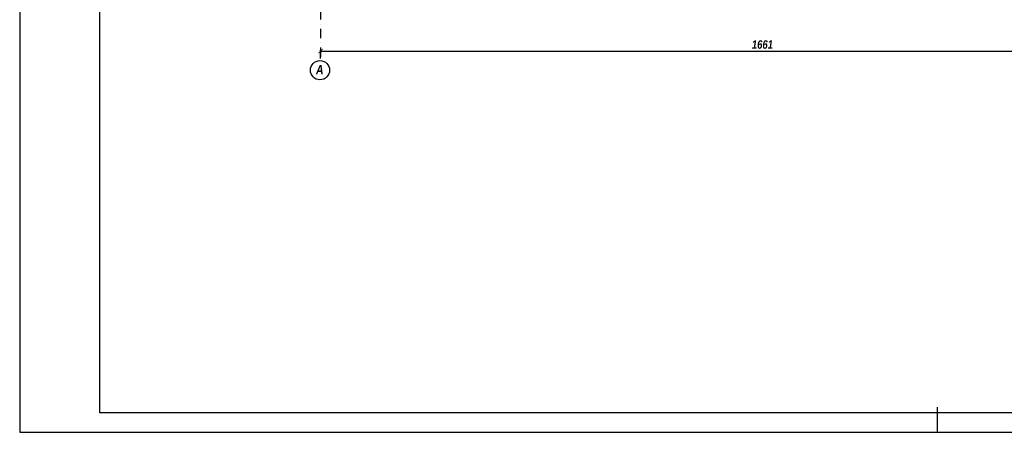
# Model space of a CAD drawing. Extents: x 10476 to 23681, y -304923 to -300723.
# Tile 6 of 25: x 14632 to 16482, y -302950 to -302175. Entities that reach past the tile are written whole.
import ezdxf

# ---------------------------------------------------------------- set-up
doc = ezdxf.new("R2010")
doc.units = 0
doc.header["$MEASUREMENT"] = 0
doc.linetypes.add('DASHDOT', pattern=[1, 0.5, -0.25, 0, -0.25])
doc.layers.get('0').update_dxf_attribs({"linetype": 'CONTINUOUS'})
doc.layers.get('DEFPOINTS').update_dxf_attribs({"linetype": 'CONTINUOUS'})
doc.styles.add('kursywa', font='arialbi.ttf', dxfattribs={"width": 0.8})
doc.dimstyles.new('1-100', dxfattribs={"dimscale": 4, "dimtxt": 4, "dimasz": 2, "dimexe": 0.5, "dimexo": 1, "dimgap": 1, "dimtad": 1, "dimdec": 0, "dimrnd": 0.1, "dimdsep": 46, "dimtxsty": 'kursywa', "dimblk": 'ARCHTICK', "dimcen": 0, "dimclrd": 2, "dimclre": 2, "dimclrt": 7, "dimazin": 2, "dimtfac": 1, "dimtdec": 0, "dimtix": 1, "dimtmove": 0, "dimatfit": 3, "dimfxl": 1, "dimtolj": 1, "dimarcsym": 0})

# ---------------------------------------------------------------- blocks, each defined once
blk = doc.blocks.new('_ArchTick')
at = {"color": 0, "linetype": 'Continuous', "const_width": 0.15}
blk.add_lwpolyline([(-0.5, -0.5), (0.5, 0.5)], dxfattribs=at)
blk = doc.blocks.new('*D11')
at = {"color": 2, "lineweight": -2, "ltscale": 35, "transparency": 16777216}
for p, q in [((15197.2, -302247.6), (15197.2, -302231.7)), ((15197.2, -302233.7), (16858.2, -302233.7)), ((16858.2, -302247.6), (16858.2, -302231.7))]:
    blk.add_line(p, q, dxfattribs=at)
at = {"layer": 'DEFPOINTS', "color": 0, "ltscale": 35, "transparency": 16777216}
for p in [(16858.2, -302233.7), (15197.2, -302251.6), (16858.2, -302251.6)]:
    blk.add_point(p, dxfattribs=at)
at = {"color": 2, "lineweight": -2, "ltscale": 35, "transparency": 16777216, "xscale": 8, "yscale": 8, "zscale": 8, "rotation": 180}
blk.add_blockref('_ArchTick', (15197.2, -302233.7), dxfattribs=at)
at = {"color": 2, "lineweight": -2, "ltscale": 35, "transparency": 16777216, "xscale": 8, "yscale": 8, "zscale": 8}
blk.add_blockref('_ArchTick', (16858.2, -302233.7), dxfattribs=at)
at = {"color": 7, "ltscale": 35, "transparency": 16777216, "insert": (16027.7, -302221.5), "char_height": 16, "attachment_point": 5, "style": 'kursywa'}
blk.add_mtext('\\A1;1661', dxfattribs=at)

msp = doc.modelspace()

# ---------------------------------------------------------------- linework, layer by layer
at = {"color": 2, "linetype": 'DASHDOT', "ltscale": 35}
msp.add_line((15197.22498, -301244.04504), (15197.22498, -302251.70165), dxfattribs=at)
at = {"color": 2, "linetype": 'Continuous', "ltscale": 35}
msp.add_line((16356.75, -302950.11), (16356.75, -302902.59918), dxfattribs=at)
at = {"color": 7, "ltscale": 35}
for points in [[(14631.75, -302950.11), (17781.75, -302950.11), (17781.75, -300722.61), (14631.75, -300722.61)], [(14781.75, -302912.61), (17744.25, -302912.61), (17744.25, -300760.11), (14781.75, -300760.11)]]:
    msp.add_lwpolyline(points, close=True, dxfattribs=at)
at = {"color": 2, "ltscale": 35}
msp.add_circle((15196.1741, -302269.65482), 17.9839, dxfattribs=at)

# ---------------------------------------------------------------- texts
at = {"color": 2, "ltscale": 35, "style": 'kursywa', "width": 0.8}
msp.add_text('A', height=17.5616, dxfattribs=at).set_placement((15188.61582, -302277.37187, -15.80544))

# ---------------------------------------------------------------- dimensions: what is measured, and where the dimension line sits
at = {"color": 7, "ltscale": 35}
dim = msp.add_linear_dim(base=(16858.22498, -302233.6934), p1=(15197.22498, -302251.63137), p2=(16858.22498, -302251.63137), dimstyle='1-100', dxfattribs=at)
dim.commit()
dim.dimension.update_dxf_attribs({"geometry": '*D11', "text_midpoint": (16027.72498, -302221.50241)})

doc.saveas('drawing.dxf')
